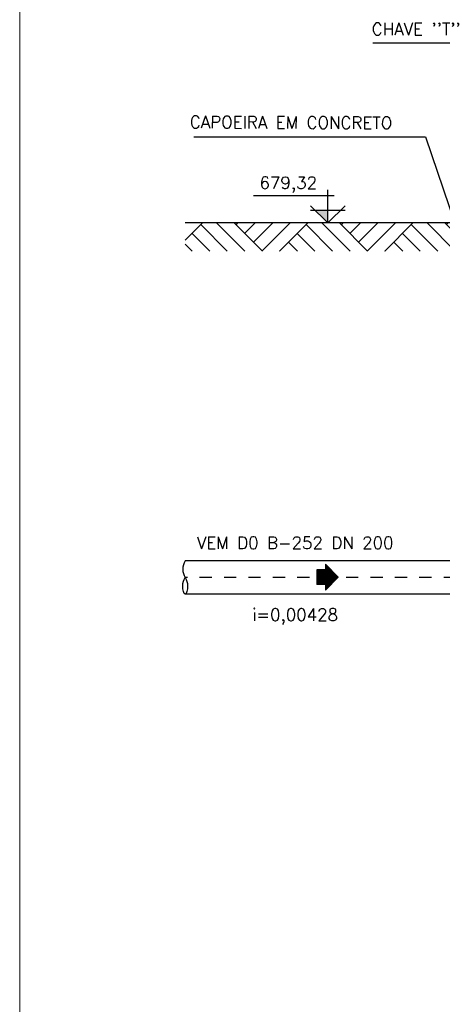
# Model space of a CAD drawing. Header units: millimetres. Extents: x 197878 to 197999, y 8707048 to 8707095.
# Tile 6 of 36: x 197878.46 to 197881.92, y 8707063.31 to 8707071.37. Entities that reach past the tile are written whole.
import ezdxf
from ezdxf.enums import TextEntityAlignment as Align

# ---------------------------------------------------------------- set-up
doc = ezdxf.new("R2010")
doc.units = ezdxf.units.MM
doc.header["$LTSCALE"] = 0.1
doc.linetypes.add('DASHDOT', pattern=[1, 0.5, -0.25, 0, -0.25])
for name, color, linetype in [('BAR-EIXOS', 7, 'DASHDOT'), ('BAR-PECAS', 2, 'Continuous'), ('COTAS', 7, 'Continuous'), ('ELEVAÇÃO', 2, 'Continuous'), ('RELAÇÀO', 2, 'Continuous'), ('TERRENO', 1, 'Continuous'), ('TEXTO', 2, 'Continuous')]:
    doc.layers.add(name, color=color, linetype=linetype)
doc.layers.add('PADRÃO', color=7, linetype='Continuous', lineweight=9)
doc.styles.add('romans', font='romans.shx')

# ---------------------------------------------------------------- blocks, each defined once
blk = doc.blocks.new('A$C26ED7CE0')
for p, q in [((0.1661, 0.1761), (0.0461, 0.1761)), ((0.0461, 0.1061), (0.0461, 0.1761)), ((0.1661, 0.1061), (0.1661, 0.1761)), ((0.1061, 0), (0, 0.1061)), ((0.0461, 0.1061), (0, 0.1061)), ((0.1061, 0), (0.2121, 0.1061)), ((0.2121, 0.1061), (0.1661, 0.1061))]:
    blk.add_line(p, q)
at = {"color": 0}
for p, q in [((0.1632, 0.0571), (0.0461, 0.1742)), ((0.1614, 0.0553), (0.0461, 0.1707)), ((0.1596, 0.0536), (0.0461, 0.1671)), ((0.1579, 0.0518), (0.0461, 0.1636)), ((0.1649, 0.0589), (0.0478, 0.1761)), ((0.1667, 0.0606), (0.0513, 0.1761)), ((0.1685, 0.0624), (0.0548, 0.1761)), ((0.1702, 0.0642), (0.0584, 0.1761)), ((0.172, 0.0659), (0.0619, 0.1761)), ((0.1738, 0.0677), (0.0654, 0.1761)), ((0.1755, 0.0695), (0.069, 0.1761)), ((0.1773, 0.0712), (0.0725, 0.1761)), ((0.1791, 0.073), (0.076, 0.1761)), ((0.1809, 0.0748), (0.0796, 0.1761)), ((0.1826, 0.0766), (0.0831, 0.1761)), ((0.1844, 0.0783), (0.0866, 0.1761)), ((0.1862, 0.0801), (0.0902, 0.1761)), ((0.1879, 0.0819), (0.0937, 0.1761)), ((0.1661, 0.1072), (0.0972, 0.1761)), ((0.1661, 0.1108), (0.1008, 0.1761)), ((0.1661, 0.1143), (0.1043, 0.1761)), ((0.1661, 0.1179), (0.1079, 0.1761)), ((0.1661, 0.1214), (0.1114, 0.1761)), ((0.1661, 0.1249), (0.1149, 0.1761)), ((0.1661, 0.1285), (0.1185, 0.1761)), ((0.1661, 0.132), (0.122, 0.1761)), ((0.1661, 0.1355), (0.1255, 0.1761)), ((0.1661, 0.1391), (0.1291, 0.1761)), ((0.1661, 0.1426), (0.1326, 0.1761)), ((0.1661, 0.1461), (0.1361, 0.1761)), ((0.1661, 0.1497), (0.1397, 0.1761)), ((0.1661, 0.1532), (0.1432, 0.1761)), ((0.1661, 0.1567), (0.1467, 0.1761)), ((0.1661, 0.1603), (0.1503, 0.1761)), ((0.1661, 0.1638), (0.1538, 0.1761)), ((0.1661, 0.1674), (0.1574, 0.1761)), ((0.1661, 0.1709), (0.1609, 0.1761)), ((0.1661, 0.1744), (0.1644, 0.1761)), ((0.1066, 0.0005), (0.0011, 0.1061)), ((0.1084, 0.0023), (0.0046, 0.1061)), ((0.1101, 0.0041), (0.0081, 0.1061)), ((0.1119, 0.0058), (0.0117, 0.1061)), ((0.1137, 0.0076), (0.0152, 0.1061)), ((0.1154, 0.0094), (0.0188, 0.1061)), ((0.1172, 0.0111), (0.0223, 0.1061)), ((0.119, 0.0129), (0.0258, 0.1061)), ((0.1207, 0.0147), (0.0294, 0.1061)), ((0.1225, 0.0164), (0.0329, 0.1061)), ((0.1243, 0.0182), (0.0364, 0.1061)), ((0.1261, 0.02), (0.04, 0.1061)), ((0.1278, 0.0218), (0.0435, 0.1061)), ((0.1561, 0.05), (0.0461, 0.1601)), ((0.1543, 0.0483), (0.0461, 0.1565)), ((0.1526, 0.0465), (0.0461, 0.153)), ((0.1508, 0.0447), (0.0461, 0.1495)), ((0.149, 0.043), (0.0461, 0.1459)), ((0.1473, 0.0412), (0.0461, 0.1424)), ((0.1455, 0.0394), (0.0461, 0.1389)), ((0.1437, 0.0377), (0.0461, 0.1353)), ((0.142, 0.0359), (0.0461, 0.1318)), ((0.1402, 0.0341), (0.0461, 0.1283)), ((0.1384, 0.0324), (0.0461, 0.1247)), ((0.1367, 0.0306), (0.0461, 0.1212)), ((0.1349, 0.0288), (0.0461, 0.1176)), ((0.1331, 0.0271), (0.0461, 0.1141)), ((0.1314, 0.0253), (0.0461, 0.1106)), ((0.1296, 0.0235), (0.0461, 0.107)), ((0.1897, 0.0836), (0.1672, 0.1061)), ((0.1915, 0.0854), (0.1708, 0.1061)), ((0.1932, 0.0872), (0.1743, 0.1061)), ((0.195, 0.0889), (0.1779, 0.1061)), ((0.1968, 0.0907), (0.1814, 0.1061)), ((0.1985, 0.0925), (0.1849, 0.1061)), ((0.2003, 0.0942), (0.1885, 0.1061)), ((0.2021, 0.096), (0.192, 0.1061))]:
    blk.add_line(p, q, dxfattribs=at)

msp = doc.modelspace()

# ---------------------------------------------------------------- hatches: boundary and pattern name
at = {"layer": 'ELEVAÇÃO'}
msp.add_hatch(color=256, dxfattribs=at).paths.add_polyline_path([(197880.98589, 8707069.80312), (197880.88446, 8707069.80312), (197880.98589, 8707069.7017)])
at = {"layer": 'TERRENO'}
h = msp.add_hatch(dxfattribs=at)
h.set_pattern_fill('AR-PARQ1', scale=0.002, angle=45, style=0)
h.set_pattern_definition([(135, (38025.2066, -61005.3963), (-0.862104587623, 6e-17), [0.6096, -0.6096]), (135, (38025.27845, -61005.32446), (-0.862104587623, 6e-17), [0.6096, -0.6096]), (135, (38025.3503, -61005.2526), (-0.862104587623, 6e-17), [0.6096, -0.6096]), (135, (38025.42214, -61005.1808), (-0.862104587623, 6e-17), [0.6096, -0.6096]), (135, (38025.494, -61005.10893), (-0.862104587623, 6e-17), [0.6096, -0.6096]), (135, (38025.5658, -61005.0371), (-0.862104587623, 6e-17), [0.6096, -0.6096]), (135, (38025.63767, -61004.96525), (-0.862104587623, 6e-17), [0.6096, -0.6096]), (45, (38024.77556, -61004.96525), (0.862104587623, -6e-17), [0.6096, -0.6096]), (45, (38024.7037, -61004.8934), (0.862104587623, -6e-17), [0.6096, -0.6096]), (45, (38024.6319, -61004.82156), (0.862104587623, -6e-17), [0.6096, -0.6096]), (45, (38024.56003, -61004.7497), (0.862104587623, -6e-17), [0.6096, -0.6096]), (45, (38024.4882, -61004.6779), (0.862104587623, -6e-17), [0.6096, -0.6096]), (45, (38024.41635, -61004.60604), (0.862104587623, -6e-17), [0.6096, -0.6096]), (45, (38024.3445, -61004.5342), (0.862104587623, -6e-17), [0.6096, -0.6096])])
h.paths.add_polyline_path([(197882.10389, 8707069.47097), (197882.0254, 8707069.7017), (197879.81651, 8707069.7017), (197879.81651, 8707069.47097)])
h.paths.add_polyline_path([(197882.60452, 8707069.47097), (197882.60452, 8707069.55333), (197882.57801, 8707069.55333), (197882.53538, 8707069.55466), (197882.49541, 8707069.55732), (197882.48608, 8707069.56531), (197882.48342, 8707069.59194), (197882.48475, 8707069.62123), (197882.49541, 8707069.63055), (197882.55537, 8707069.6625), (197882.60066, 8707069.67714), (197882.62835, 8707069.68645), (197882.65896, 8707069.69778), (197882.67452, 8707069.7017), (197882.0254, 8707069.7017), (197882.10389, 8707069.47097)])

# ---------------------------------------------------------------- linework, layer by layer
at = {"layer": 'BAR-EIXOS'}
msp.add_line((197882.63452, 8707066.7987), (197879.81651, 8707066.7987), dxfattribs=at)
at = {"layer": 'BAR-PECAS'}
for p, q in [((197882.61252, 8707066.9357), (197879.81651, 8707066.9357)), ((197882.61252, 8707066.6617), (197879.81651, 8707066.6617))]:
    msp.add_line(p, q, dxfattribs=at)
at = {"layer": 'BAR-PECAS', "ltscale": 4}
msp.add_spline([(197879.81651, 8707066.9357), (197879.79651, 8707066.8672), (197879.81651, 8707066.7987), (197879.83651, 8707066.7302), (197879.81651, 8707066.6617), (197879.79651, 8707066.7302), (197879.81651, 8707066.7987)], degree=3, dxfattribs=at)
at = {"layer": 'ELEVAÇÃO', "color": 3, "linetype": 'Continuous'}
for p, q in [((197880.98589, 8707069.7017), (197880.98589, 8707069.97268)), ((197881.03589, 8707069.92268), (197880.37542, 8707069.92268)), ((197880.98589, 8707069.7017), (197880.84446, 8707069.84312)), ((197881.12731, 8707069.80312), (197880.84446, 8707069.80312)), ((197880.98589, 8707069.7017), (197881.12731, 8707069.84312))]:
    msp.add_line(p, q, dxfattribs=at)
at = {"layer": 'PADRÃO', "color": 9}
msp.add_lwpolyline([(197878.46052, 8707059.99407), (197929.44011, 8707059.99407), (197929.44011, 8707085.69407), (197878.46052, 8707085.69407)], close=True, dxfattribs=at)
at = {"layer": 'RELAÇÀO', "color": 3}
for points in [[(197882.75952, 8707070.4977), (197882.36084, 8707071.17449), (197881.35311, 8707071.17449)], [(197879.8863, 8707070.40715), (197881.78539, 8707070.40715), (197882.36771, 8707068.69552)]]:
    msp.add_lwpolyline(points, dxfattribs=at)
at = {"layer": 'TERRENO'}
msp.add_line((197882.67452, 8707069.7017), (197879.81651, 8707069.7017), dxfattribs=at)

# ---------------------------------------------------------------- block references
at = {"layer": 'COTAS', "rotation": 90}
msp.add_blockref('A$C26ED7CE0', (197881.07093, 8707066.6962), dxfattribs=at)

# ---------------------------------------------------------------- texts
at = {"layer": 'TEXTO', "style": 'romans'}
for s, p in [("CHAVE ''T''", (197881.34485, 8707071.23913)), ('679,32', (197880.42531, 8707069.98067))]:
    msp.add_text(s, height=0.1, dxfattribs=at).set_placement(p)
msp.add_text('CAPOEIRA EM CONCRETO', height=0.1, rotation=359.74408, dxfattribs=at).set_placement((197879.85435, 8707070.47827))
for s, p in [('VEM D0 B-252 DN 200', (197880.71773, 8707067.03335)), ('i=0,00428', (197880.71773, 8707066.44513))]:
    msp.add_text(s, height=0.1, dxfattribs=at).set_placement(p, align=Align.CENTER)

doc.saveas('drawing.dxf')
